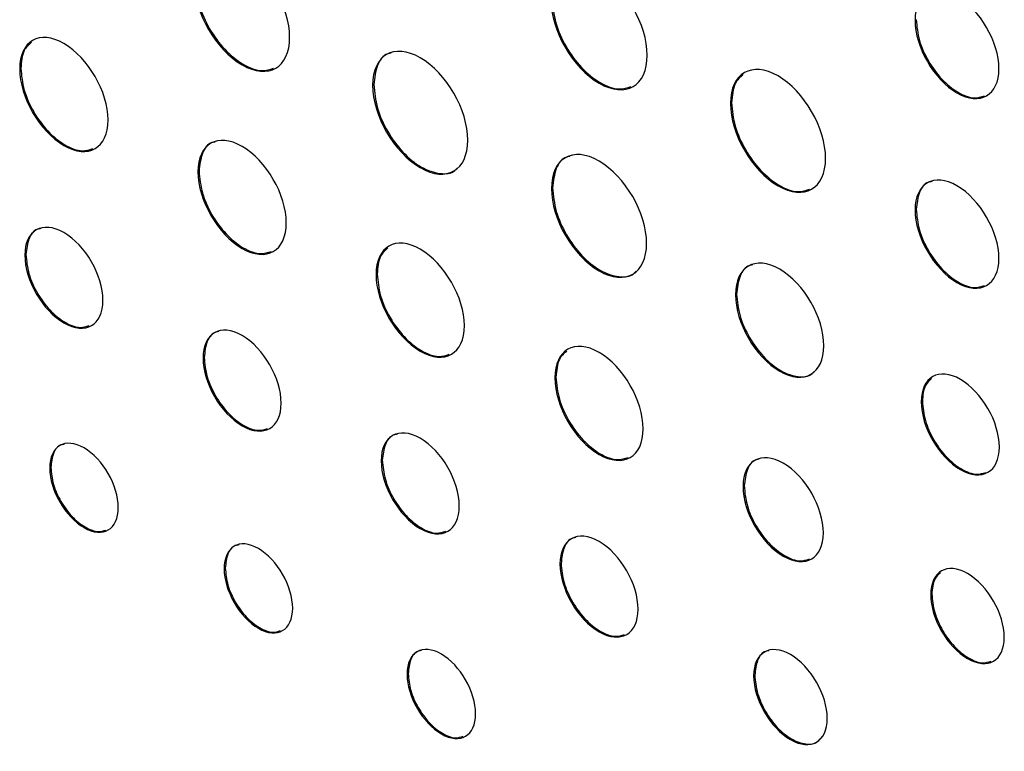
# Model space of a CAD drawing. Header units: inches. Extents: x 5.2 to 30.7, y 2.4 to 19.4.
# Tile 40 of 49: x 27.063 to 27.687, y 15.333 to 15.797. Entities that reach past the tile are written whole.
import ezdxf

# ---------------------------------------------------------------- set-up
doc = ezdxf.new("R2010")
doc.units = ezdxf.units.IN
doc.header["$MEASUREMENT"] = 0

msp = doc.modelspace()

# ---------------------------------------------------------------- linework, layer by layer
at = {"color": 7, "linetype": 'Continuous', "lineweight": 25}
for p, q in [((27.63163, 15.79678), (27.63093, 15.79638)), ((27.06403, 15.76593), (27.06333, 15.76552)), ((27.28778, 15.75559), (27.28708, 15.75518)), ((27.51459, 15.74411), (27.51389, 15.7437)), ((27.17702, 15.7007), (27.17632, 15.70029)), ((27.40113, 15.69015), (27.40042, 15.68974)), ((27.63163, 15.67654), (27.63093, 15.67614)), ((27.06727, 15.64786), (27.06657, 15.64745)), ((27.28994, 15.63552), (27.28923, 15.63511)), ((27.5178, 15.6228), (27.5171, 15.62239)), ((27.18026, 15.58263), (27.17955, 15.58222)), ((27.40329, 15.57008), (27.40258, 15.56967)), ((27.63554, 15.55483), (27.63484, 15.55442)), ((27.29318, 15.51745), (27.29247, 15.51704)), ((27.08308, 15.51293), (27.08237, 15.51253)), ((27.5226, 15.50121), (27.52189, 15.5008)), ((27.19364, 15.44911), (27.19293, 15.4487)), ((27.40653, 15.45201), (27.40582, 15.4516)), ((27.64153, 15.43254), (27.64082, 15.43214)), ((27.30959, 15.38217), (27.30888, 15.38176)), ((27.5293, 15.38114), (27.52859, 15.38073))]:
    msp.add_line(p, q, dxfattribs=at)
for points, knots in [([(27.23446, 15.78555), (27.23446, 15.8048), (27.22098, 15.82816), (27.20431, 15.83778), (27.18765, 15.84741), (27.17416, 15.83961), (27.17416, 15.82036)], [2, 2, 2, 2, 3, 3, 3, 4, 4, 4, 4]), ([(27.46111, 15.77417), (27.46111, 15.79362), (27.44746, 15.81727), (27.4306, 15.82701), (27.41374, 15.83674), (27.40009, 15.82885), (27.40009, 15.80939)], [2, 2, 2, 2, 3, 3, 3, 4, 4, 4, 4]), ([(27.17416, 15.82036), (27.17416, 15.80113), (27.18765, 15.77777), (27.20431, 15.76815), (27.22098, 15.75853), (27.23446, 15.76632), (27.23446, 15.78555)], [0, 0, 0, 0, 1, 1, 1, 2, 2, 2, 2]), ([(27.17487, 15.82077), (27.17533, 15.81586), (27.17625, 15.80621), (27.18322, 15.79073), (27.1931, 15.77725), (27.20497, 15.76774), (27.21628, 15.76341), (27.22185, 15.76524), (27.22425, 15.76602)], [0, 0, 0, 0, 0.175898, 0.345632, 0.51539, 0.691363, 0.867311, 1, 1, 1, 1]), ([(27.68405, 15.76571), (27.68405, 15.78263), (27.67215, 15.80323), (27.65747, 15.81171), (27.64282, 15.82017), (27.63093, 15.8133), (27.63093, 15.79638)], [0, 0, 0, 0, 1, 1, 1, 2, 2, 2, 2]), ([(27.40009, 15.80939), (27.40009, 15.78992), (27.41374, 15.76627), (27.4306, 15.75654), (27.44746, 15.74681), (27.46111, 15.75469), (27.46111, 15.77417)], [0, 0, 0, 0, 1, 1, 1, 2, 2, 2, 2]), ([(27.40079, 15.8098), (27.40126, 15.80483), (27.40219, 15.79506), (27.40924, 15.77939), (27.41924, 15.76574), (27.43125, 15.75612), (27.44271, 15.75174), (27.44836, 15.75359), (27.45079, 15.75439)], [0, 0, 0, 0, 0.175878, 0.34558, 0.515267, 0.691111, 0.866986, 1, 1, 1, 1]), ([(27.63093, 15.79638), (27.63093, 15.77943), (27.64282, 15.75883), (27.65747, 15.75037), (27.67215, 15.74189), (27.68405, 15.74876), (27.68405, 15.76571)], [2, 2, 2, 2, 3, 3, 3, 4, 4, 4, 4]), ([(27.63163, 15.79678), (27.63204, 15.79246), (27.63285, 15.78395), (27.63899, 15.77031), (27.64769, 15.75843), (27.65814, 15.75006), (27.66801, 15.74626), (27.67284, 15.74783), (27.67488, 15.74849)], [0, 0, 0, 0, 0.176846, 0.347515, 0.518112, 0.694742, 0.871592, 1, 1, 1, 1]), ([(27.11932, 15.7332), (27.11932, 15.75104), (27.10678, 15.77276), (27.09132, 15.78168), (27.07587, 15.7906), (27.06333, 15.78337), (27.06333, 15.76552)], [2, 2, 2, 2, 3, 3, 3, 4, 4, 4, 4]), ([(27.07082, 15.78245), (27.06908, 15.78093), (27.06499, 15.77737), (27.06438, 15.77011), (27.06403, 15.76593)], [0, 0, 0, 0, 0.424833, 1, 1, 1, 1]), ([(27.34738, 15.72037), (27.34738, 15.73961), (27.33389, 15.76298), (27.31723, 15.7726), (27.30056, 15.78222), (27.28708, 15.77442), (27.28708, 15.75518)], [2, 2, 2, 2, 3, 3, 3, 4, 4, 4, 4]), ([(27.29871, 15.77554), (27.29799, 15.77543), (27.29401, 15.77483), (27.28929, 15.76828), (27.28829, 15.75987), (27.28778, 15.75559)], [0, 0, 0, 0, 0.0970289, 0.5404594, 1, 1, 1, 1]), ([(27.57419, 15.70889), (27.57419, 15.72811), (27.5607, 15.75147), (27.52737, 15.77071), (27.51389, 15.76292), (27.51389, 15.7437)], [0, 0, 0, 0, 1, 1, 2, 2, 2, 2]), ([(27.06333, 15.76552), (27.06333, 15.74766), (27.07587, 15.72595), (27.09132, 15.71702), (27.10678, 15.7081), (27.11932, 15.71534), (27.11932, 15.7332)], [0, 0, 0, 0, 1, 1, 1, 2, 2, 2, 2]), ([(27.06403, 15.76593), (27.06447, 15.76137), (27.06531, 15.75241), (27.07179, 15.73802), (27.08097, 15.7255), (27.09198, 15.71667), (27.10243, 15.71267), (27.10755, 15.71434), (27.10973, 15.71505)], [0, 0, 0, 0, 0.176438, 0.346753, 0.51705, 0.693417, 0.869766, 1, 1, 1, 1]), ([(27.52201, 15.76202), (27.52009, 15.76036), (27.51564, 15.75649), (27.51497, 15.7486), (27.51459, 15.74411)], [0, 0, 0, 0, 0.4301038, 1, 1, 1, 1]), ([(27.28708, 15.75518), (27.28708, 15.73594), (27.30056, 15.71259), (27.31723, 15.70297), (27.33389, 15.69335), (27.34738, 15.70113), (27.34738, 15.72037)], [0, 0, 0, 0, 1, 1, 1, 2, 2, 2, 2]), ([(27.28778, 15.75559), (27.28825, 15.75068), (27.28916, 15.74103), (27.29614, 15.72553), (27.30599, 15.71211), (27.31799, 15.70237), (27.32966, 15.6986), (27.33771, 15.69914), (27.34022, 15.70229), (27.34067, 15.70286)], [0, 0, 0, 0, 0.1637598, 0.3217867, 0.4798401, 0.6436741, 0.8074785, 0.9655103, 1, 1, 1, 1]), ([(27.51389, 15.7437), (27.51389, 15.72446), (27.52737, 15.70109), (27.5607, 15.68184), (27.57419, 15.68965), (27.57419, 15.70889)], [2, 2, 2, 2, 3, 3, 4, 4, 4, 4]), ([(27.51459, 15.74411), (27.51506, 15.7392), (27.51597, 15.72954), (27.52294, 15.71405), (27.53282, 15.70056), (27.54469, 15.69105), (27.556, 15.68673), (27.56157, 15.68855), (27.56397, 15.68934)], [0, 0, 0, 0, 0.175939, 0.345733, 0.51552, 0.691478, 0.867436, 1, 1, 1, 1]), ([(27.23231, 15.66797), (27.23231, 15.68582), (27.21977, 15.70753), (27.20431, 15.71645), (27.18885, 15.72538), (27.17632, 15.71814), (27.17632, 15.70029)], [2, 2, 2, 2, 3, 3, 3, 4, 4, 4, 4]), ([(27.18732, 15.71924), (27.1866, 15.71913), (27.18285, 15.71857), (27.17842, 15.71248), (27.17749, 15.70467), (27.17702, 15.7007)], [0, 0, 0, 0, 0.103513, 0.543927, 1, 1, 1, 1]), ([(27.46073, 15.65493), (27.46073, 15.67418), (27.44724, 15.69754), (27.43058, 15.70716), (27.41391, 15.71678), (27.40042, 15.70899), (27.40042, 15.68974)], [2, 2, 2, 2, 3, 3, 3, 4, 4, 4, 4]), ([(27.41206, 15.71011), (27.41134, 15.71), (27.40736, 15.70939), (27.40263, 15.70284), (27.40164, 15.69443), (27.40113, 15.69015)], [0, 0, 0, 0, 0.0970042, 0.5404509, 1, 1, 1, 1]), ([(27.17632, 15.70029), (27.17632, 15.68243), (27.18885, 15.66072), (27.20431, 15.6518), (27.21977, 15.64287), (27.23231, 15.65011), (27.23231, 15.66797)], [0, 0, 0, 0, 1, 1, 1, 2, 2, 2, 2]), ([(27.17702, 15.7007), (27.17746, 15.69614), (27.1783, 15.68718), (27.18478, 15.6728), (27.19395, 15.66027), (27.20497, 15.65145), (27.21541, 15.64744), (27.22054, 15.64912), (27.22272, 15.64983)], [0, 0, 0, 0, 0.176449, 0.346769, 0.517068, 0.69345, 0.869785, 1, 1, 1, 1]), ([(27.68405, 15.64547), (27.68405, 15.66239), (27.67215, 15.68299), (27.65748, 15.69147), (27.64282, 15.69993), (27.63093, 15.69306), (27.63093, 15.67614)], [0, 0, 0, 0, 1, 1, 1, 2, 2, 2, 2]), ([(27.6415, 15.69415), (27.64079, 15.69405), (27.63719, 15.69351), (27.63295, 15.68772), (27.63208, 15.68031), (27.63163, 15.67654)], [0, 0, 0, 0, 0.108585, 0.546527, 1, 1, 1, 1]), ([(27.40042, 15.68974), (27.40042, 15.67051), (27.41391, 15.64715), (27.43058, 15.63753), (27.44724, 15.62791), (27.46073, 15.6357), (27.46073, 15.65493)], [0, 0, 0, 0, 1, 1, 1, 2, 2, 2, 2]), ([(27.40113, 15.69015), (27.4016, 15.68524), (27.40251, 15.6756), (27.40949, 15.6601), (27.41934, 15.64668), (27.43134, 15.63693), (27.44301, 15.63317), (27.45106, 15.63371), (27.45357, 15.63686), (27.45402, 15.63742)], [0, 0, 0, 0, 0.163749, 0.321768, 0.479811, 0.643622, 0.807437, 0.965476, 1, 1, 1, 1]), ([(27.63093, 15.67614), (27.63093, 15.65919), (27.64282, 15.63859), (27.65748, 15.63013), (27.67215, 15.62166), (27.68405, 15.62852), (27.68405, 15.64547)], [2, 2, 2, 2, 3, 3, 3, 4, 4, 4, 4]), ([(27.63163, 15.67654), (27.63204, 15.67222), (27.63285, 15.66372), (27.63899, 15.65007), (27.64769, 15.63819), (27.65814, 15.62982), (27.66801, 15.62602), (27.67285, 15.62759), (27.67488, 15.62825)], [0, 0, 0, 0, 0.176826, 0.347493, 0.518107, 0.694773, 0.871602, 1, 1, 1, 1]), ([(27.1161, 15.61885), (27.1161, 15.63464), (27.10501, 15.65386), (27.09134, 15.66175), (27.07766, 15.66965), (27.06657, 15.66323), (27.06657, 15.64745)], [0, 0, 0, 0, 1, 1, 1, 2, 2, 2, 2]), ([(27.07663, 15.66431), (27.07591, 15.66421), (27.0725, 15.66371), (27.0685, 15.65829), (27.06769, 15.65138), (27.06727, 15.64786)], [0, 0, 0, 0, 0.115655, 0.550178, 1, 1, 1, 1]), ([(27.34522, 15.60279), (27.34522, 15.62063), (27.33268, 15.64235), (27.31723, 15.65127), (27.30177, 15.66019), (27.28923, 15.65296), (27.28923, 15.63511)], [2, 2, 2, 2, 3, 3, 3, 4, 4, 4, 4]), ([(27.06727, 15.64786), (27.06766, 15.64383), (27.06841, 15.6359), (27.07414, 15.62318), (27.08226, 15.6121), (27.092, 15.6043), (27.10115, 15.60077), (27.10561, 15.60221), (27.10746, 15.60281)], [0, 0, 0, 0, 0.177314, 0.348497, 0.519711, 0.697108, 0.874329, 1, 1, 1, 1]), ([(27.29673, 15.65203), (27.29499, 15.65052), (27.29089, 15.64696), (27.29029, 15.6397), (27.28994, 15.63552)], [0, 0, 0, 0, 0.424818, 1, 1, 1, 1]), ([(27.06657, 15.64745), (27.06657, 15.63166), (27.07766, 15.61245), (27.09134, 15.60455), (27.10501, 15.59666), (27.1161, 15.60306), (27.1161, 15.61885)], [2, 2, 2, 2, 3, 3, 3, 4, 4, 4, 4]), ([(27.57309, 15.59007), (27.57309, 15.60793), (27.56056, 15.62964), (27.54509, 15.63857), (27.52964, 15.64748), (27.5171, 15.64026), (27.5171, 15.62239)], [0, 0, 0, 0, 1, 1, 1, 2, 2, 2, 2]), ([(27.28994, 15.63552), (27.29037, 15.63096), (27.29122, 15.62199), (27.2977, 15.60761), (27.30687, 15.59509), (27.31789, 15.58626), (27.32833, 15.58226), (27.33346, 15.58393), (27.33563, 15.58464)], [0, 0, 0, 0, 0.176446, 0.346772, 0.517081, 0.693458, 0.869789, 1, 1, 1, 1]), ([(27.5281, 15.64135), (27.52738, 15.64124), (27.52364, 15.64068), (27.5192, 15.63459), (27.51827, 15.62677), (27.5178, 15.6228)], [0, 0, 0, 0, 0.103531, 0.543806, 1, 1, 1, 1]), ([(27.28923, 15.63511), (27.28923, 15.61725), (27.30177, 15.59553), (27.31723, 15.58661), (27.33268, 15.57769), (27.34522, 15.58492), (27.34522, 15.60279)], [0, 0, 0, 0, 1, 1, 1, 2, 2, 2, 2]), ([(27.5178, 15.6228), (27.51824, 15.61824), (27.51908, 15.60928), (27.52557, 15.59489), (27.53471, 15.58243), (27.54585, 15.57338), (27.55668, 15.56988), (27.5642, 15.57041), (27.56656, 15.57339), (27.56701, 15.57396)], [0, 0, 0, 0, 0.163318, 0.320958, 0.478572, 0.641777, 0.805164, 0.962844, 1, 1, 1, 1]), ([(27.5171, 15.62239), (27.5171, 15.60453), (27.52964, 15.58283), (27.54509, 15.57391), (27.56056, 15.56498), (27.57309, 15.57221), (27.57309, 15.59007)], [2, 2, 2, 2, 3, 3, 3, 4, 4, 4, 4]), ([(27.22909, 15.55363), (27.22909, 15.56941), (27.218, 15.58864), (27.20433, 15.59653), (27.19064, 15.60443), (27.17955, 15.59801), (27.17955, 15.58222)], [0, 0, 0, 0, 1, 1, 1, 2, 2, 2, 2]), ([(27.18961, 15.59909), (27.1889, 15.59898), (27.18549, 15.59849), (27.18149, 15.59307), (27.18068, 15.58615), (27.18026, 15.58263)], [0, 0, 0, 0, 0.115655, 0.550178, 1, 1, 1, 1]), ([(27.45857, 15.53735), (27.45857, 15.5552), (27.44603, 15.57691), (27.43058, 15.58583), (27.41512, 15.59476), (27.40258, 15.58752), (27.40258, 15.56967)], [2, 2, 2, 2, 3, 3, 3, 4, 4, 4, 4]), ([(27.41008, 15.5866), (27.40834, 15.58509), (27.40424, 15.58152), (27.40364, 15.57426), (27.40329, 15.57008)], [0, 0, 0, 0, 0.424833, 1, 1, 1, 1]), ([(27.17955, 15.58222), (27.17955, 15.56643), (27.19064, 15.54723), (27.20433, 15.53933), (27.218, 15.53144), (27.22909, 15.53784), (27.22909, 15.55363)], [2, 2, 2, 2, 3, 3, 3, 4, 4, 4, 4]), ([(27.18026, 15.58263), (27.18064, 15.5786), (27.1814, 15.57067), (27.18712, 15.55795), (27.19524, 15.54687), (27.20499, 15.53907), (27.21414, 15.53554), (27.2186, 15.53699), (27.22045, 15.53758)], [0, 0, 0, 0, 0.177325, 0.348518, 0.519743, 0.69715, 0.874374, 1, 1, 1, 1]), ([(27.68437, 15.52583), (27.68437, 15.54163), (27.6733, 15.56082), (27.65961, 15.56872), (27.64593, 15.57662), (27.63484, 15.57023), (27.63484, 15.55442)], [0, 0, 0, 0, 1, 1, 1, 2, 2, 2, 2]), ([(27.40258, 15.56967), (27.40258, 15.55181), (27.41512, 15.5301), (27.43058, 15.52118), (27.44603, 15.51225), (27.45857, 15.51949), (27.45857, 15.53735)], [0, 0, 0, 0, 1, 1, 1, 2, 2, 2, 2]), ([(27.40329, 15.57008), (27.40372, 15.56552), (27.40457, 15.55656), (27.41104, 15.54218), (27.42022, 15.52965), (27.43124, 15.52083), (27.44168, 15.51682), (27.44681, 15.5185), (27.44898, 15.51921)], [0, 0, 0, 0, 0.176444, 0.346766, 0.517069, 0.693443, 0.869774, 1, 1, 1, 1]), ([(27.64139, 15.56927), (27.63991, 15.56798), (27.63636, 15.56487), (27.63585, 15.55854), (27.63554, 15.55483)], [0, 0, 0, 0, 0.414642, 1, 1, 1, 1]), ([(27.63484, 15.55442), (27.63484, 15.53863), (27.64593, 15.51943), (27.65961, 15.51153), (27.6733, 15.50363), (27.68437, 15.51004), (27.68437, 15.52583)], [2, 2, 2, 2, 3, 3, 3, 4, 4, 4, 4]), ([(27.63554, 15.55483), (27.63593, 15.5508), (27.63668, 15.54287), (27.64241, 15.53015), (27.65053, 15.51907), (27.66027, 15.51127), (27.66942, 15.50774), (27.67388, 15.50918), (27.67573, 15.50978)], [0, 0, 0, 0, 0.177277, 0.348458, 0.51969, 0.697116, 0.874467, 1, 1, 1, 1]), ([(27.342, 15.48844), (27.342, 15.50423), (27.33091, 15.52345), (27.31725, 15.53134), (27.30356, 15.53924), (27.29247, 15.53282), (27.29247, 15.51704)], [0, 0, 0, 0, 1, 1, 1, 2, 2, 2, 2]), ([(27.12582, 15.48745), (27.12582, 15.50142), (27.11609, 15.51836), (27.1041, 15.52528), (27.09212, 15.53219), (27.08237, 15.5265), (27.08237, 15.51253)], [0, 0, 0, 0, 1, 1, 1, 2, 2, 2, 2]), ([(27.30253, 15.5339), (27.30181, 15.5338), (27.29841, 15.5333), (27.29441, 15.52788), (27.29359, 15.52096), (27.29318, 15.51745)], [0, 0, 0, 0, 0.115669, 0.550184, 1, 1, 1, 1]), ([(27.0916, 15.52759), (27.09086, 15.52749), (27.08775, 15.52704), (27.08415, 15.52218), (27.08344, 15.51605), (27.08308, 15.51293)], [0, 0, 0, 0, 0.13217, 0.557959, 1, 1, 1, 1]), ([(27.57285, 15.47138), (27.57285, 15.48762), (27.56144, 15.50739), (27.54737, 15.51551), (27.53329, 15.52364), (27.52189, 15.51704), (27.52189, 15.5008)], [0, 0, 0, 0, 1, 1, 1, 2, 2, 2, 2]), ([(27.29247, 15.51704), (27.29247, 15.50124), (27.30356, 15.48204), (27.31725, 15.47414), (27.33091, 15.46625), (27.342, 15.47265), (27.342, 15.48844)], [2, 2, 2, 2, 3, 3, 3, 4, 4, 4, 4]), ([(27.29318, 15.51745), (27.29356, 15.51341), (27.29431, 15.50549), (27.30004, 15.49277), (27.30816, 15.48169), (27.3179, 15.47389), (27.32705, 15.47036), (27.33151, 15.4718), (27.33337, 15.4724)], [0, 0, 0, 0, 0.177324, 0.348515, 0.519735, 0.697131, 0.874364, 1, 1, 1, 1]), ([(27.53215, 15.51812), (27.53144, 15.51802), (27.52795, 15.51751), (27.52386, 15.51194), (27.52302, 15.50482), (27.5226, 15.50121)], [0, 0, 0, 0, 0.112848, 0.548641, 1, 1, 1, 1]), ([(27.08237, 15.51253), (27.08237, 15.49857), (27.09212, 15.48163), (27.1041, 15.47471), (27.11609, 15.46779), (27.12582, 15.47348), (27.12582, 15.48745)], [2, 2, 2, 2, 3, 3, 3, 4, 4, 4, 4]), ([(27.08308, 15.51293), (27.08341, 15.50937), (27.08407, 15.50238), (27.0891, 15.49116), (27.09622, 15.4814), (27.10476, 15.47454), (27.11268, 15.47147), (27.11649, 15.47272), (27.11801, 15.47321)], [0, 0, 0, 0, 0.179536, 0.352538, 0.525041, 0.703194, 0.881351, 1, 1, 1, 1]), ([(27.52189, 15.5008), (27.52189, 15.48454), (27.53329, 15.46479), (27.54737, 15.45665), (27.56144, 15.44853), (27.57285, 15.45512), (27.57285, 15.47138)], [2, 2, 2, 2, 3, 3, 3, 4, 4, 4, 4]), ([(27.5226, 15.50121), (27.52299, 15.49706), (27.52376, 15.4889), (27.52965, 15.47581), (27.538, 15.46441), (27.54803, 15.45638), (27.55747, 15.45274), (27.56208, 15.45424), (27.564, 15.45486)], [0, 0, 0, 0, 0.17713, 0.348074, 0.519012, 0.696169, 0.87319, 1, 1, 1, 1]), ([(27.45535, 15.42301), (27.45535, 15.43879), (27.44426, 15.45802), (27.4306, 15.46591), (27.41691, 15.47381), (27.40582, 15.46739), (27.40582, 15.4516)], [0, 0, 0, 0, 1, 1, 1, 2, 2, 2, 2]), ([(27.23638, 15.42362), (27.23638, 15.4376), (27.22664, 15.45454), (27.21466, 15.46146), (27.20268, 15.46837), (27.19293, 15.46268), (27.19293, 15.4487)], [0, 0, 0, 0, 1, 1, 1, 2, 2, 2, 2]), ([(27.41588, 15.46847), (27.41516, 15.46836), (27.41176, 15.46787), (27.40776, 15.46244), (27.40694, 15.45553), (27.40653, 15.45201)], [0, 0, 0, 0, 0.115669, 0.550184, 1, 1, 1, 1]), ([(27.20216, 15.46377), (27.20142, 15.46366), (27.19831, 15.46321), (27.19471, 15.45835), (27.194, 15.45223), (27.19364, 15.44911)], [0, 0, 0, 0, 0.1322011, 0.5579712, 1, 1, 1, 1]), ([(27.19293, 15.4487), (27.19293, 15.43474), (27.20268, 15.41781), (27.21466, 15.41089), (27.22664, 15.40397), (27.23638, 15.40966), (27.23638, 15.42362)], [2, 2, 2, 2, 3, 3, 3, 4, 4, 4, 4]), ([(27.19364, 15.44911), (27.19397, 15.44555), (27.19463, 15.43855), (27.19965, 15.42734), (27.20678, 15.41757), (27.21532, 15.41072), (27.22323, 15.40765), (27.22704, 15.40889), (27.22857, 15.40939)], [0, 0, 0, 0, 0.179534, 0.35253, 0.525026, 0.703174, 0.881333, 1, 1, 1, 1]), ([(27.40582, 15.4516), (27.40582, 15.43581), (27.41691, 15.41661), (27.4306, 15.40871), (27.44426, 15.40082), (27.45535, 15.40721), (27.45535, 15.42301)], [2, 2, 2, 2, 3, 3, 3, 4, 4, 4, 4]), ([(27.40653, 15.45201), (27.40691, 15.44798), (27.40766, 15.44005), (27.41339, 15.42733), (27.42151, 15.41625), (27.43125, 15.40845), (27.4404, 15.40492), (27.44486, 15.40636), (27.44671, 15.40696)], [0, 0, 0, 0, 0.177324, 0.348515, 0.519735, 0.697131, 0.874364, 1, 1, 1, 1]), ([(27.68748, 15.4052), (27.68748, 15.42007), (27.67704, 15.43816), (27.66417, 15.44559), (27.65128, 15.45303), (27.64082, 15.447), (27.64082, 15.43214)], [0, 0, 0, 0, 1, 1, 1, 2, 2, 2, 2]), ([(27.64695, 15.44603), (27.6456, 15.44484), (27.64229, 15.44194), (27.64181, 15.43603), (27.64153, 15.43254)], [0, 0, 0, 0, 0.409134, 1, 1, 1, 1]), ([(27.64082, 15.43214), (27.64082, 15.41724), (27.65128, 15.39915), (27.66417, 15.39171), (27.67704, 15.38428), (27.68748, 15.39031), (27.68748, 15.4052)], [2, 2, 2, 2, 3, 3, 3, 4, 4, 4, 4]), ([(27.64153, 15.43254), (27.64189, 15.42874), (27.6426, 15.42127), (27.648, 15.40928), (27.65565, 15.39884), (27.66482, 15.3915), (27.6734, 15.38818), (27.67756, 15.38952), (27.67926, 15.39007)], [0, 0, 0, 0, 0.1779244, 0.3496514, 0.5213768, 0.6992683, 0.8769312, 1, 1, 1, 1]), ([(27.35233, 15.35668), (27.35233, 15.37066), (27.3426, 15.3876), (27.31863, 15.40143), (27.30888, 15.39574), (27.30888, 15.38176)], [0, 0, 0, 0, 1, 1, 2, 2, 2, 2]), ([(27.57525, 15.35379), (27.57525, 15.36867), (27.56479, 15.38677), (27.5519, 15.39421), (27.53903, 15.40164), (27.52859, 15.39561), (27.52859, 15.38073)], [0, 0, 0, 0, 1, 1, 1, 2, 2, 2, 2]), ([(27.31811, 15.39683), (27.31738, 15.39672), (27.31426, 15.39628), (27.31066, 15.39141), (27.30995, 15.38529), (27.30959, 15.38217)], [0, 0, 0, 0, 0.132154, 0.557952, 1, 1, 1, 1]), ([(27.53823, 15.39667), (27.53751, 15.39657), (27.53425, 15.3961), (27.53045, 15.39097), (27.52969, 15.38445), (27.5293, 15.38114)], [0, 0, 0, 0, 0.122066, 0.553265, 1, 1, 1, 1]), ([(27.30888, 15.38176), (27.30888, 15.3678), (27.31863, 15.35087), (27.3426, 15.33703), (27.35233, 15.34272), (27.35233, 15.35668)], [2, 2, 2, 2, 3, 3, 4, 4, 4, 4]), ([(27.30959, 15.38217), (27.30992, 15.37861), (27.31058, 15.37162), (27.31561, 15.3604), (27.32273, 15.35063), (27.33128, 15.34378), (27.33919, 15.34071), (27.343, 15.34195), (27.34452, 15.34245)], [0, 0, 0, 0, 0.1795368, 0.3525404, 0.5250541, 0.7032405, 0.881367, 1, 1, 1, 1]), ([(27.52859, 15.38073), (27.52859, 15.36584), (27.53903, 15.34776), (27.5519, 15.34033), (27.56479, 15.33289), (27.57525, 15.3389), (27.57525, 15.35379)], [2, 2, 2, 2, 3, 3, 3, 4, 4, 4, 4]), ([(27.5293, 15.38114), (27.52966, 15.37734), (27.53036, 15.36987), (27.53576, 15.35788), (27.54338, 15.3475), (27.55265, 15.33996), (27.5617, 15.33703), (27.56806, 15.33753), (27.57009, 15.34013), (27.57054, 15.34071)], [0, 0, 0, 0, 0.16214, 0.318587, 0.474961, 0.636865, 0.799029, 0.955604, 1, 1, 1, 1])]:
    msp.add_open_spline(points, degree=3, knots=knots, dxfattribs=at)

doc.saveas('drawing.dxf')
